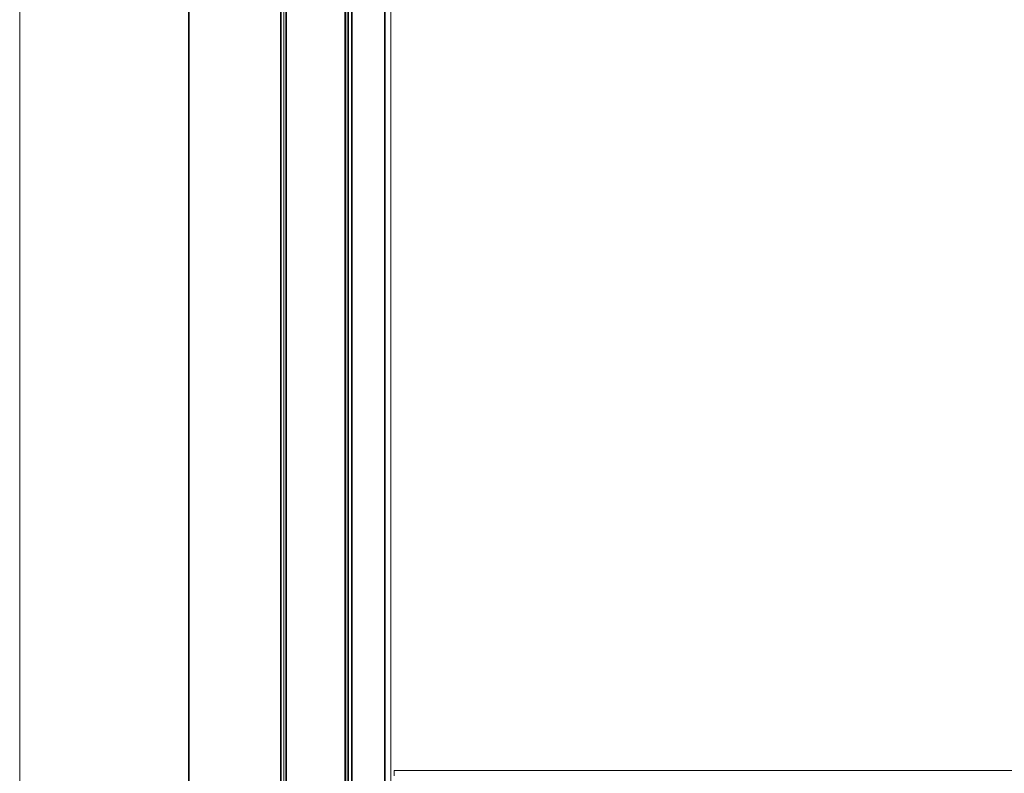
# Model space of a CAD drawing. Header units: millimetres. Extents: x 4 to 1188, y 1 to 840.
# Tile 91 of 256: x 406 to 472, y 398 to 448. Entities that reach past the tile are written whole.
import ezdxf

# ---------------------------------------------------------------- set-up
doc = ezdxf.new("R2010")
doc.units = ezdxf.units.MM
doc.layers.add('1', color=7, linetype='Continuous')

msp = doc.modelspace()

# ---------------------------------------------------------------- linework, layer by layer
at = {"layer": '1', "color": 154, "linetype": 'Continuous', "lineweight": 13}
for p, q in [((423.4392, 498.8605), (423.4392, 387.9319)), ((427.7249, 387.9319), (427.7249, 498.8605)), ((423.5821, 493.8605), (423.5821, 383.8605)), ((427.8106, 387.9676), (427.8106, 491.2105)), ((430.6678, 491.1105), (430.6678, 388.2247)), ((430.8821, 397.7176), (608.8535, 397.7176))]:
    msp.add_line(p, q, dxfattribs=at)
at = {"layer": '1', "color": 154, "linetype": 'Continuous', "lineweight": 35}
for p, q in [((423.5821, 388.0747), (423.5821, 498.8605)), ((427.5821, 498.8605), (427.5821, 388.0747)), ((428.0249, 491.2105), (428.0249, 388.039)), ((430.2678, 491.1105), (430.2678, 388.2247))]:
    msp.add_line(p, q, dxfattribs=at)
for points, knots in [([(417.0106, 498.889), (417.0106, 470.8833), (417.0106, 414.8719), (417.0106, 358.8605)], [0, 0, 0.2, 0.6, 1, 1]), ([(423.2249, 361.8462), (423.2249, 382.2176), (423.2249, 428.9319), (423.2249, 452.289), (423.2249, 498.889)], [0, 0, 0.1486501, 0.4895236, 0.6599604, 1, 1])]:
    msp.add_open_spline(points, degree=1, knots=knots, dxfattribs=at)
at = {"layer": '1', "color": 154, "linetype": 'Continuous', "lineweight": 13}
for points, knots in [([(423.4392, 358.9319), (423.4392, 405.5747), (423.4392, 452.289), (423.4392, 498.9319)], [0, 0, 0.3331633, 0.6668367, 1, 1]), ([(405.5821, 468.7176), (405.5821, 414.8719), (405.5821, 358.8605)], [0, 0, 0.490143, 1, 1]), ([(430.8821, 397.3605), (430.8821, 397.4708), (430.8821, 397.5704), (430.8821, 397.6494), (430.8821, 397.7001), (430.8821, 397.7176)], [0, 0, 0.1999952, 0.3999961, 0.5999993, 0.7999914, 1, 1])]:
    msp.add_open_spline(points, degree=1, knots=knots, dxfattribs=at)

doc.saveas('drawing.dxf')
